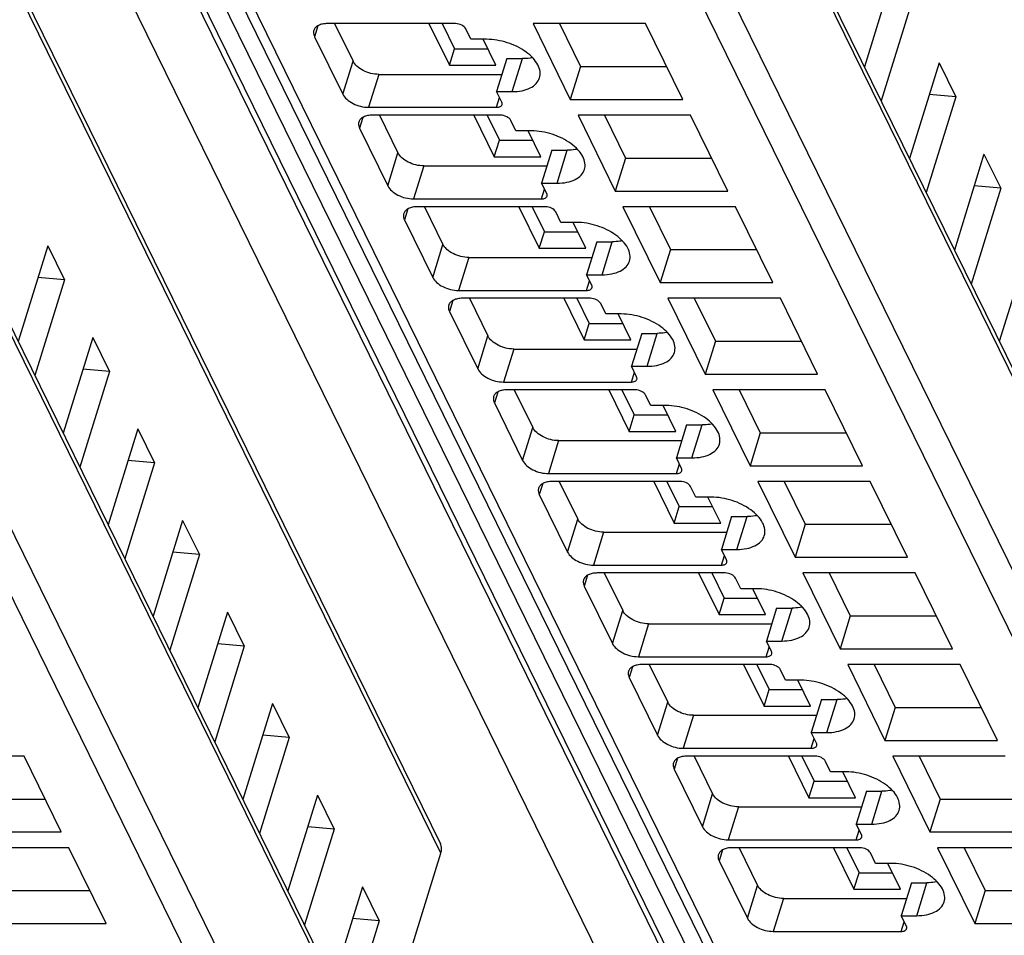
# Model space of a CAD drawing. Header units: millimetres. Extents: x 0 to 841, y 0 to 594.
# Tile 65 of 237: x 433 to 456, y 36 to 57. Entities that reach past the tile are written whole.
import ezdxf

# ---------------------------------------------------------------- set-up
doc = ezdxf.new("R2010")
doc.units = ezdxf.units.MM
doc.header["$LTSCALE"] = 46.255
doc.layers.get('0').update_dxf_attribs({"linetype": 'CONTINUOUS'})

msp = doc.modelspace()

# ---------------------------------------------------------------- linework, layer by layer
at = {"color": 9, "linetype": 'CONTINUOUS'}
for p, q in [((448.66083, 33.68029), (421.88907, 88.23541)), ((447.49978, 32.90348), (420.728, 87.45865)), ((422.89585, 87.45865), (449.66763, 32.90348)), ((442.61878, 37.61283), (420.83879, 81.99579)), ((441.44296, 31.51324), (419.35793, 76.5178)), ((464.74581, 31.51324), (442.66078, 76.5178)), ((418.36206, 73.93864), (440.69112, 28.43679)), ((441.6649, 73.93864), (463.99396, 28.43679)), ((440.10956, 28.04512), (417.78049, 73.54697)), ((463.4124, 28.04512), (441.08334, 73.54697)), ((430.88709, 72.5524), (452.24003, 29.0397)), ((439.69845, 57.27115), (439.61841, 57.01215)), ((440.28951, 55.64461), (440.53157, 56.42793)), ((444.31167, 55.70677), (444.55374, 56.4901)), ((441.14462, 56.11713), (440.90256, 55.3338)), ((443.94206, 55.3338), (444.01324, 55.56414)), ((440.7661, 55.09552), (440.68606, 54.83651)), ((445.37932, 53.53113), (445.62138, 54.31446)), ((441.35715, 53.46897), (441.59922, 54.2523)), ((442.21227, 53.94149), (441.9702, 53.15817)), ((445.00971, 53.15817), (445.08089, 53.3885)), ((441.83375, 52.91988), (441.75371, 52.66088)), ((442.4248, 51.29334), (442.66687, 52.07666)), ((446.44696, 51.3555), (446.68903, 52.13883)), ((443.27992, 51.76586), (443.03785, 50.98253)), ((446.07735, 50.98253), (446.14853, 51.21287)), ((442.90139, 50.74425), (442.82135, 50.48524)), ((443.49245, 49.1177), (443.73451, 49.90103)), ((447.51461, 49.17986), (447.75668, 49.96319)), ((444.34756, 49.59022), (444.1055, 48.8069)), ((447.145, 48.8069), (447.21618, 49.03723)), ((443.96904, 48.56861), (443.889, 48.30961)), ((444.56009, 46.94207), (444.80216, 47.72539)), ((448.58226, 47.00423), (448.82432, 47.78756)), ((445.41521, 47.41459), (445.17314, 46.63126)), ((448.21265, 46.63126), (448.28383, 46.8616)), ((445.03669, 46.39298), (444.95665, 46.13397)), ((449.6499, 44.82859), (449.89197, 45.61192)), ((445.62774, 44.76643), (445.86981, 45.54976)), ((446.48286, 45.23895), (446.24079, 44.45563)), ((449.28029, 44.45563), (449.35147, 44.68596)), ((446.10433, 44.21734), (446.02429, 43.95834)), ((446.69539, 42.5908), (446.93745, 43.37413)), ((450.71755, 42.65296), (450.95962, 43.43629)), ((447.5505, 43.06332), (447.30844, 42.27999)), ((450.34794, 42.27999), (450.41912, 42.51033)), ((447.17198, 42.04171), (447.09194, 41.78271)), ((447.76303, 40.41516), (448.0051, 41.19849)), ((451.7852, 40.47732), (452.02726, 41.26065)), ((448.61815, 40.88769), (448.37608, 40.10436)), ((451.41559, 40.10436), (451.48676, 40.33469)), ((448.23963, 39.86607), (448.15959, 39.60707)), ((452.85284, 38.30169), (453.09491, 39.08502)), ((448.83068, 38.23953), (449.07275, 39.02286)), ((449.6858, 38.71205), (449.44373, 37.92872)), ((452.48323, 37.92872), (452.55441, 38.15906)), ((449.30727, 37.69044), (449.22723, 37.43144)), ((449.89833, 36.06389), (450.14039, 36.84722)), ((453.92049, 36.12605), (454.16256, 36.90938)), ((450.75344, 36.53642), (450.51138, 35.75309)), ((453.55088, 35.75309), (453.62206, 35.98343))]:
    msp.add_line(p, q, dxfattribs=at)
at = {"color": 7, "linetype": 'CONTINUOUS'}
for p, q in [((422.24018, 87.80143), (449.01197, 33.24627)), ((420.82713, 82.21606), (442.60712, 37.8331)), ((419.3465, 76.73367), (441.43153, 31.72911)), ((442.64934, 76.73367), (464.73438, 31.72911)), ((430.55926, 72.72379), (451.91219, 29.21109)), ((453.38233, 58.56944), (452.67937, 56.29463)), ((453.77889, 57.76134), (453.07592, 55.48654)), ((442.96593, 57.32295), (439.92642, 57.32295)), ((440.09236, 57.32295), (440.53157, 56.42793)), ((442.33543, 57.32295), (442.8204, 56.33469)), ((442.64866, 57.32295), (442.94143, 56.72636)), ((447.47912, 57.32295), (444.80805, 57.32295)), ((444.80805, 57.32295), (445.69267, 55.52029)), ((445.43451, 57.32295), (445.93474, 56.30361)), ((448.36375, 55.52029), (447.47912, 57.32295)), ((443.33316, 56.94999), (443.21115, 57.19863)), ((439.61841, 57.01215), (440.28951, 55.64461)), ((443.70159, 56.94999), (443.33316, 56.94999)), ((443.92567, 56.33469), (443.62373, 56.94999)), ((442.8204, 56.33469), (442.94143, 56.72636)), ((442.94143, 56.72636), (443.73347, 56.72636)), ((444.18531, 56.4901), (443.94325, 55.70677)), ((444.18531, 56.4901), (444.55374, 56.4901)), ((454.44998, 56.3938), (453.74701, 54.119)), ((454.44998, 56.3938), (454.84654, 55.58571)), ((442.8204, 56.33469), (443.92567, 56.33469)), ((445.93474, 56.30361), (445.69267, 55.52029)), ((445.93474, 56.30361), (447.97934, 56.30361)), ((441.14462, 56.11713), (444.07006, 56.11713)), ((443.94325, 55.70677), (444.31167, 55.70677)), ((444.06526, 55.45812), (443.94325, 55.70677)), ((445.69267, 55.52029), (448.36375, 55.52029)), ((454.84654, 55.58571), (454.14357, 53.3109)), ((454.84654, 55.58571), (454.21738, 55.64111)), ((440.90256, 55.3338), (443.94206, 55.3338)), ((444.03357, 55.14732), (440.99407, 55.14732)), ((441.16001, 55.14732), (441.59922, 54.2523)), ((443.40308, 55.14732), (443.88804, 54.15906)), ((443.71631, 55.14732), (444.00908, 54.55072)), ((444.40081, 54.77435), (444.27879, 55.023)), ((448.54677, 55.14732), (445.87569, 55.14732)), ((445.87569, 55.14732), (446.76032, 53.34465)), ((446.50216, 55.14732), (447.00238, 54.12798)), ((449.43139, 53.34465), (448.54677, 55.14732)), ((440.68606, 54.83651), (441.35715, 53.46897)), ((444.76923, 54.77435), (444.40081, 54.77435)), ((444.99332, 54.15906), (444.69137, 54.77435)), ((443.88804, 54.15906), (444.00908, 54.55072)), ((444.00908, 54.55072), (444.80112, 54.55072)), ((445.25296, 54.31446), (445.01089, 53.53113)), ((445.25296, 54.31446), (445.62138, 54.31446)), ((443.88804, 54.15906), (444.99332, 54.15906)), ((447.00238, 54.12798), (446.76032, 53.34465)), ((447.00238, 54.12798), (449.04699, 54.12798)), ((455.51763, 54.21817), (454.81466, 51.94336)), ((455.51763, 54.21817), (455.91418, 53.41007)), ((442.21227, 53.94149), (445.1377, 53.94149)), ((445.01089, 53.53113), (445.37932, 53.53113)), ((445.13291, 53.28249), (445.01089, 53.53113)), ((446.76032, 53.34465), (449.43139, 53.34465)), ((455.91418, 53.41007), (455.21121, 51.13527)), ((455.91418, 53.41007), (455.28503, 53.46547)), ((441.9702, 53.15817), (445.00971, 53.15817)), ((445.10122, 52.97168), (442.06172, 52.97168)), ((442.22765, 52.97168), (442.66687, 52.07666)), ((444.47072, 52.97168), (444.95569, 51.98342)), ((444.78396, 52.97168), (445.07672, 52.37509)), ((449.61442, 52.97168), (446.94334, 52.97168)), ((446.94334, 52.97168), (447.82796, 51.16902)), ((447.56981, 52.97168), (448.07003, 51.95234)), ((450.49904, 51.16902), (449.61442, 52.97168)), ((441.75371, 52.66088), (442.4248, 51.29334)), ((445.46846, 52.59872), (445.34644, 52.84736)), ((445.83688, 52.59872), (445.46846, 52.59872)), ((446.06096, 51.98342), (445.75902, 52.59872)), ((444.95569, 51.98342), (445.07672, 52.37509)), ((445.07672, 52.37509), (445.86876, 52.37509)), ((433.28243, 52.04253), (432.57946, 49.76773)), ((433.28243, 52.04253), (433.67899, 51.23444)), ((444.95569, 51.98342), (446.06096, 51.98342)), ((446.32061, 52.13883), (446.07854, 51.3555)), ((446.32061, 52.13883), (446.68903, 52.13883)), ((448.07003, 51.95234), (447.82796, 51.16902)), ((448.07003, 51.95234), (450.11464, 51.95234)), ((456.58527, 52.04253), (455.88231, 49.76773)), ((443.27992, 51.76586), (446.20535, 51.76586)), ((433.67899, 51.23444), (432.97602, 48.95963)), ((433.67899, 51.23444), (433.04983, 51.28984)), ((446.07854, 51.3555), (446.44696, 51.3555)), ((446.20056, 51.10685), (446.07854, 51.3555)), ((443.03785, 50.98253), (446.07735, 50.98253)), ((447.82796, 51.16902), (450.49904, 51.16902)), ((446.16887, 50.79605), (443.12936, 50.79605)), ((443.2953, 50.79605), (443.73451, 49.90103)), ((445.53837, 50.79605), (446.02334, 49.80779)), ((445.8516, 50.79605), (446.14437, 50.19945)), ((450.68206, 50.79605), (448.01099, 50.79605)), ((448.01099, 50.79605), (448.89561, 48.99338)), ((448.63745, 50.79605), (449.13767, 49.77671)), ((451.56669, 48.99338), (450.68206, 50.79605)), ((446.5361, 50.42308), (446.41409, 50.67173)), ((442.82135, 50.48524), (443.49245, 49.1177)), ((446.90453, 50.42308), (446.5361, 50.42308)), ((447.12861, 49.80779), (446.82667, 50.42308)), ((446.02334, 49.80779), (446.14437, 50.19945)), ((446.14437, 50.19945), (446.93641, 50.19945)), ((434.35008, 49.8669), (433.64711, 47.59209)), ((434.35008, 49.8669), (434.74663, 49.05881)), ((447.38825, 49.96319), (447.14619, 49.17986)), ((447.38825, 49.96319), (447.75668, 49.96319)), ((444.34756, 49.59022), (447.273, 49.59022)), ((446.02334, 49.80779), (447.12861, 49.80779)), ((449.13767, 49.77671), (448.89561, 48.99338)), ((449.13767, 49.77671), (451.18228, 49.77671)), ((434.74663, 49.05881), (434.11748, 49.1142)), ((447.14619, 49.17986), (447.51461, 49.17986)), ((447.2682, 48.93122), (447.14619, 49.17986)), ((434.74663, 49.05881), (434.04366, 46.784)), ((448.89561, 48.99338), (451.56669, 48.99338)), ((444.1055, 48.8069), (447.145, 48.8069)), ((447.23651, 48.62041), (444.19701, 48.62041)), ((444.36295, 48.62041), (444.80216, 47.72539)), ((446.60602, 48.62041), (447.09098, 47.63215)), ((446.91925, 48.62041), (447.21202, 48.02382)), ((447.60375, 48.24745), (447.48173, 48.49609)), ((451.74971, 48.62041), (449.07863, 48.62041)), ((449.07863, 48.62041), (449.96326, 46.81775)), ((449.7051, 48.62041), (450.20532, 47.60107)), ((452.63433, 46.81775), (451.74971, 48.62041)), ((443.889, 48.30961), (444.56009, 46.94207)), ((447.97217, 48.24745), (447.60375, 48.24745)), ((448.19626, 47.63215), (447.89431, 48.24745)), ((447.09098, 47.63215), (447.21202, 48.02382)), ((447.21202, 48.02382), (448.00406, 48.02382)), ((448.4559, 47.78756), (448.21383, 47.00423)), ((448.4559, 47.78756), (448.82432, 47.78756)), ((435.41772, 47.69126), (434.71476, 45.41646)), ((435.41772, 47.69126), (435.81428, 46.88317)), ((447.09098, 47.63215), (448.19626, 47.63215)), ((450.20532, 47.60107), (449.96326, 46.81775)), ((450.20532, 47.60107), (452.24993, 47.60107)), ((445.41521, 47.41459), (448.34064, 47.41459)), ((435.81428, 46.88317), (435.11131, 44.60836)), ((435.81428, 46.88317), (435.18512, 46.93857)), ((448.21383, 47.00423), (448.58226, 47.00423)), ((448.33585, 46.75558), (448.21383, 47.00423)), ((449.96326, 46.81775), (452.63433, 46.81775)), ((445.17314, 46.63126), (448.21265, 46.63126)), ((448.30416, 46.44478), (445.26466, 46.44478)), ((445.43059, 46.44478), (445.86981, 45.54976)), ((447.67366, 46.44478), (448.15863, 45.45652)), ((447.9869, 46.44478), (448.27966, 45.84818)), ((448.6714, 46.07181), (448.54938, 46.32046)), ((452.81736, 46.44478), (450.14628, 46.44478)), ((450.14628, 46.44478), (451.0309, 44.64211)), ((450.77275, 46.44478), (451.27297, 45.42544)), ((453.70198, 44.64211), (452.81736, 46.44478)), ((444.95665, 46.13397), (445.62774, 44.76643)), ((449.03982, 46.07181), (448.6714, 46.07181)), ((449.2639, 45.45652), (448.96196, 46.07181)), ((448.15863, 45.45652), (448.27966, 45.84818)), ((448.27966, 45.84818), (449.0717, 45.84818)), ((449.52355, 45.61192), (449.28148, 44.82859)), ((449.52355, 45.61192), (449.89197, 45.61192)), ((436.48537, 45.51563), (435.7824, 43.24082)), ((436.48537, 45.51563), (436.88193, 44.70754)), ((448.15863, 45.45652), (449.2639, 45.45652)), ((451.27297, 45.42544), (451.0309, 44.64211)), ((451.27297, 45.42544), (453.31758, 45.42544)), ((446.48286, 45.23895), (449.40829, 45.23895)), ((436.88193, 44.70754), (436.17896, 42.43273)), ((436.88193, 44.70754), (436.25277, 44.76293)), ((449.28148, 44.82859), (449.6499, 44.82859)), ((449.4035, 44.57995), (449.28148, 44.82859)), ((446.24079, 44.45563), (449.28029, 44.45563)), ((451.0309, 44.64211), (453.70198, 44.64211)), ((449.3718, 44.26915), (446.3323, 44.26915)), ((446.49824, 44.26915), (446.93745, 43.37413)), ((448.74131, 44.26915), (449.22628, 43.28088)), ((449.05454, 44.26915), (449.34731, 43.67255)), ((453.885, 44.26915), (451.21393, 44.26915)), ((451.21393, 44.26915), (452.09855, 42.46648)), ((451.83742, 44.27521), (452.34061, 43.2498)), ((454.76963, 42.46648), (453.885, 44.26915)), ((449.73904, 43.89618), (449.61703, 44.14482)), ((446.02429, 43.95834), (446.69539, 42.5908)), ((450.10747, 43.89618), (449.73904, 43.89618)), ((450.33155, 43.28088), (450.02961, 43.89618)), ((449.22628, 43.28088), (449.34731, 43.67255)), ((449.34731, 43.67255), (450.13935, 43.67255)), ((437.55302, 43.33999), (436.85005, 41.06519)), ((437.55302, 43.33999), (437.94957, 42.5319)), ((449.22628, 43.28088), (450.33155, 43.28088)), ((450.59119, 43.43629), (450.34913, 42.65296)), ((450.59119, 43.43629), (450.95962, 43.43629)), ((447.5505, 43.06332), (450.47594, 43.06332)), ((452.34061, 43.2498), (452.09855, 42.46648)), ((452.34061, 43.2498), (454.38522, 43.2498)), ((437.94957, 42.5319), (437.32042, 42.5873)), ((450.34913, 42.65296), (450.71755, 42.65296)), ((450.47114, 42.40432), (450.34913, 42.65296)), ((437.94957, 42.5319), (437.2466, 40.25709)), ((452.09855, 42.46648), (454.76963, 42.46648)), ((447.30844, 42.27999), (450.34794, 42.27999)), ((450.43945, 42.09351), (447.39995, 42.09351)), ((447.56589, 42.09351), (448.0051, 41.19849)), ((449.80895, 42.09351), (450.29392, 41.10525)), ((450.12219, 42.09351), (450.41496, 41.49691)), ((450.80669, 41.72054), (450.68467, 41.96919)), ((454.95265, 42.09351), (452.28157, 42.09351)), ((452.28157, 42.09351), (453.16619, 40.29084)), ((452.90804, 42.09351), (453.40826, 41.07417)), ((455.83727, 40.29084), (454.95265, 42.09351)), ((447.09194, 41.78271), (447.76303, 40.41516)), ((451.17511, 41.72054), (450.80669, 41.72054)), ((451.3992, 41.10525), (451.09725, 41.72054)), ((450.29392, 41.10525), (450.41496, 41.49691)), ((450.41496, 41.49691), (451.207, 41.49691)), ((438.62066, 41.16436), (437.9177, 38.88955)), ((438.62066, 41.16436), (439.01722, 40.35627)), ((451.65884, 41.26065), (451.41677, 40.47732)), ((451.65884, 41.26065), (452.02726, 41.26065)), ((450.29392, 41.10525), (451.3992, 41.10525)), ((453.40826, 41.07417), (453.16619, 40.29084)), ((453.40826, 41.07417), (455.45287, 41.07417)), ((448.61815, 40.88769), (451.54358, 40.88769)), ((451.41677, 40.47732), (451.7852, 40.47732)), ((451.53879, 40.22868), (451.41677, 40.47732)), ((439.01722, 40.35627), (438.31425, 38.08146)), ((439.01722, 40.35627), (438.38806, 40.41166)), ((453.16619, 40.29084), (455.83727, 40.29084)), ((448.37608, 40.10436), (451.41559, 40.10436)), ((432.71745, 39.91788), (430.04638, 39.91788)), ((433.60207, 38.11521), (432.71745, 39.91788)), ((451.5071, 39.91788), (448.4676, 39.91788)), ((448.63353, 39.91788), (449.07275, 39.02286)), ((450.8766, 39.91788), (451.36157, 38.92961)), ((451.18984, 39.91788), (451.4826, 39.32128)), ((451.87434, 39.54491), (451.75232, 39.79355)), ((456.0203, 39.91788), (453.34922, 39.91788)), ((453.34922, 39.91788), (454.23384, 38.11521)), ((453.97569, 39.91788), (454.47591, 38.89853)), ((448.15959, 39.60707), (448.83068, 38.23953)), ((452.24276, 39.54491), (451.87434, 39.54491)), ((452.46684, 38.92961), (452.1649, 39.54491)), ((451.36157, 38.92961), (451.4826, 39.32128)), ((451.4826, 39.32128), (452.27464, 39.32128)), ((452.72649, 39.08502), (452.48442, 38.30169)), ((452.72649, 39.08502), (453.09491, 39.08502)), ((431.17306, 38.89853), (433.21767, 38.89853)), ((439.68831, 38.98872), (438.98534, 36.71392)), ((439.68831, 38.98872), (440.08487, 38.18063)), ((451.36157, 38.92961), (452.46684, 38.92961)), ((454.47591, 38.89853), (454.23384, 38.11521)), ((454.47591, 38.89853), (456.52052, 38.89853)), ((449.6858, 38.71205), (452.61123, 38.71205)), ((440.08487, 38.18063), (439.3819, 35.90583)), ((440.08487, 38.18063), (439.45571, 38.23603)), ((452.48442, 38.30169), (452.85284, 38.30169)), ((452.60644, 38.05305), (452.48442, 38.30169)), ((430.931, 38.11521), (433.60207, 38.11521)), ((449.44373, 37.92872), (452.48323, 37.92872)), ((454.23384, 38.11521), (456.90492, 38.11521)), ((433.7851, 37.74224), (431.11402, 37.74224)), ((434.66972, 35.93957), (433.7851, 37.74224)), ((452.57474, 37.74224), (449.53524, 37.74224)), ((449.70118, 37.74224), (450.14039, 36.84722)), ((451.94425, 37.74224), (452.42922, 36.75398)), ((452.25748, 37.74224), (452.55025, 37.14564)), ((457.08794, 37.74224), (454.41687, 37.74224)), ((454.41687, 37.74224), (455.30149, 35.93957)), ((455.04333, 37.74224), (455.54355, 36.7229)), ((441.79576, 34.94952), (442.61878, 37.61283)), ((449.22723, 37.43144), (449.89833, 36.06389)), ((452.94198, 37.36927), (452.81996, 37.61792)), ((453.31041, 37.36927), (452.94198, 37.36927)), ((453.53449, 36.75398), (453.23255, 37.36927)), ((452.42922, 36.75398), (452.55025, 37.14564)), ((452.55025, 37.14564), (453.34229, 37.14564)), ((432.24071, 36.7229), (434.28532, 36.7229)), ((440.75596, 36.81309), (440.05299, 34.53828)), ((440.75596, 36.81309), (441.15251, 36.005)), ((452.42922, 36.75398), (453.53449, 36.75398)), ((453.79413, 36.90938), (453.55207, 36.12605)), ((453.79413, 36.90938), (454.16256, 36.90938)), ((455.54355, 36.7229), (455.30149, 35.93957)), ((455.54355, 36.7229), (457.58816, 36.7229)), ((450.75344, 36.53642), (453.67888, 36.53642)), ((441.15251, 36.005), (440.52336, 36.06039)), ((453.55207, 36.12605), (453.92049, 36.12605)), ((453.67408, 35.87741), (453.55207, 36.12605)), ((431.99864, 35.93957), (434.66972, 35.93957)), ((441.15251, 36.005), (440.45087, 33.7275)), ((455.30149, 35.93957), (457.97256, 35.93957)), ((450.51138, 35.75309), (453.55088, 35.75309))]:
    msp.add_line(p, q, dxfattribs=at)
for points, knots in [([(439.92642, 57.32295), (439.88729, 57.32295), (439.81357, 57.31673), (439.7145, 57.28562), (439.63902, 57.23386), (439.60893, 57.18466), (439.60124, 57.15977)], [0, 0, 0, 0, 0.30375974, 0.56999726, 0.79778841, 1, 1, 1, 1]), ([(443.21115, 57.19863), (443.19191, 57.23783), (443.11048, 57.29927), (443.01677, 57.32295), (442.96593, 57.32295)], [0, 0, 0, 0, 0.46198205, 1, 1, 1, 1]), ([(439.60124, 57.15977), (439.59774, 57.14846), (439.58804, 57.09874), (439.60149, 57.04664), (439.61841, 57.01215)], [0, 0, 0, 0, 0.23564532, 1, 1, 1, 1]), ([(444.96202, 56.03314), (444.97677, 56.08088), (444.9836, 56.19054), (444.92442, 56.35418), (444.807, 56.51202), (444.57487, 56.71209), (444.20214, 56.89125), (443.86868, 56.94999), (443.70159, 56.94999)], [0, 0, 0, 0, 0.08651326, 0.18324425, 0.2955517, 0.42361951, 0.71069026, 1, 1, 1, 1]), ([(441.14462, 56.11713), (441.01751, 56.11713), (440.82746, 56.16598), (440.62738, 56.29594), (440.55379, 56.38267), (440.53157, 56.42793)], [0, 0, 0, 0, 0.53501664, 0.78777233, 1, 1, 1, 1]), ([(444.79439, 56.51389), (444.77548, 56.50989), (444.69605, 56.49555), (444.61511, 56.4901), (444.55374, 56.4901)], [0, 0, 0, 0, 0.23947121, 1, 1, 1, 1]), ([(444.31167, 55.70677), (444.38994, 55.70677), (444.53739, 55.71921), (444.73551, 55.78145), (444.8865, 55.88492), (444.94665, 55.98335), (444.96202, 56.03314)], [0, 0, 0, 0, 0.30376172, 0.57000494, 0.79777765, 1, 1, 1, 1]), ([(440.28951, 55.64461), (440.31172, 55.59934), (440.38531, 55.51261), (440.58539, 55.38265), (440.77545, 55.3338), (440.90256, 55.3338)], [0, 0, 0, 0, 0.21222789, 0.46498369, 1, 1, 1, 1]), ([(444.07213, 55.39908), (444.07354, 55.40361), (444.07739, 55.4235), (444.07203, 55.44433), (444.06526, 55.45812)], [0, 0, 0, 0, 0.23585703, 1, 1, 1, 1]), ([(443.94206, 55.3338), (443.97125, 55.3338), (444.02341, 55.33976), (444.06571, 55.37835), (444.07213, 55.39908)], [0, 0, 0, 0, 0.57363204, 1, 1, 1, 1]), ([(440.66888, 54.98414), (440.66539, 54.97282), (440.65569, 54.9231), (440.66914, 54.87101), (440.68606, 54.83651)], [0, 0, 0, 0, 0.23564532, 1, 1, 1, 1]), ([(440.99407, 55.14732), (440.95494, 55.14732), (440.88122, 55.14109), (440.78215, 55.10998), (440.70667, 55.05823), (440.67658, 55.00903), (440.66888, 54.98414)], [0, 0, 0, 0, 0.30375974, 0.56999726, 0.79778841, 1, 1, 1, 1]), ([(444.27879, 55.023), (444.25956, 55.06219), (444.17812, 55.12364), (444.08442, 55.14732), (444.03357, 55.14732)], [0, 0, 0, 0, 0.46198205, 1, 1, 1, 1]), ([(446.02967, 53.8575), (446.04441, 53.90525), (446.05124, 54.0149), (445.99207, 54.17854), (445.87465, 54.33639), (445.64252, 54.53645), (445.26979, 54.71562), (444.93632, 54.77435), (444.76923, 54.77435)], [0, 0, 0, 0, 0.08651326, 0.18324425, 0.2955517, 0.42361951, 0.71069026, 1, 1, 1, 1]), ([(445.86203, 54.33826), (445.84313, 54.33425), (445.76369, 54.31991), (445.68275, 54.31446), (445.62138, 54.31446)], [0, 0, 0, 0, 0.23947121, 1, 1, 1, 1]), ([(442.21227, 53.94149), (442.08516, 53.94149), (441.8951, 53.99035), (441.69502, 54.12031), (441.62143, 54.20703), (441.59922, 54.2523)], [0, 0, 0, 0, 0.53501664, 0.78777233, 1, 1, 1, 1]), ([(445.37932, 53.53113), (445.45759, 53.53113), (445.60503, 53.54358), (445.80315, 53.60582), (445.95414, 53.70929), (446.01429, 53.80772), (446.02967, 53.8575)], [0, 0, 0, 0, 0.30376172, 0.57000494, 0.79777765, 1, 1, 1, 1]), ([(441.35715, 53.46897), (441.37937, 53.42371), (441.45296, 53.33698), (441.65304, 53.20702), (441.84309, 53.15817), (441.9702, 53.15817)], [0, 0, 0, 0, 0.21222789, 0.46498369, 1, 1, 1, 1]), ([(445.00971, 53.15817), (445.0389, 53.15817), (445.09105, 53.16413), (445.13336, 53.20272), (445.13978, 53.22344)], [0, 0, 0, 0, 0.57363204, 1, 1, 1, 1]), ([(445.13978, 53.22344), (445.14118, 53.22797), (445.14504, 53.24786), (445.13968, 53.2687), (445.13291, 53.28249)], [0, 0, 0, 0, 0.23585703, 1, 1, 1, 1]), ([(442.06172, 52.97168), (442.02258, 52.97168), (441.94886, 52.96546), (441.84979, 52.93435), (441.77432, 52.8826), (441.74422, 52.83339), (441.73653, 52.8085)], [0, 0, 0, 0, 0.30375974, 0.56999726, 0.79778841, 1, 1, 1, 1]), ([(445.34644, 52.84736), (445.32721, 52.88656), (445.24577, 52.948), (445.15206, 52.97168), (445.10122, 52.97168)], [0, 0, 0, 0, 0.46198205, 1, 1, 1, 1]), ([(441.73653, 52.8085), (441.73303, 52.79719), (441.72333, 52.74747), (441.73678, 52.69537), (441.75371, 52.66088)], [0, 0, 0, 0, 0.23564532, 1, 1, 1, 1]), ([(447.09731, 51.68187), (447.11206, 51.72961), (447.11889, 51.83927), (447.05972, 52.00291), (446.9423, 52.16075), (446.71017, 52.36082), (446.33743, 52.53998), (446.00397, 52.59872), (445.83688, 52.59872)], [0, 0, 0, 0, 0.08651326, 0.18324425, 0.2955517, 0.42361951, 0.71069026, 1, 1, 1, 1]), ([(446.92968, 52.16262), (446.91078, 52.15862), (446.83134, 52.14428), (446.7504, 52.13883), (446.68903, 52.13883)], [0, 0, 0, 0, 0.23947121, 1, 1, 1, 1]), ([(443.27992, 51.76586), (443.15281, 51.76586), (442.96275, 51.81471), (442.76267, 51.94467), (442.68908, 52.0314), (442.66687, 52.07666)], [0, 0, 0, 0, 0.53501664, 0.78777233, 1, 1, 1, 1]), ([(446.44696, 51.3555), (446.52524, 51.3555), (446.67268, 51.36794), (446.8708, 51.43018), (447.02179, 51.53365), (447.08194, 51.63208), (447.09731, 51.68187)], [0, 0, 0, 0, 0.30376172, 0.57000494, 0.79777765, 1, 1, 1, 1]), ([(442.4248, 51.29334), (442.44701, 51.24807), (442.5206, 51.16134), (442.72068, 51.03138), (442.91074, 50.98253), (443.03785, 50.98253)], [0, 0, 0, 0, 0.21222789, 0.46498369, 1, 1, 1, 1]), ([(446.07735, 50.98253), (446.10654, 50.98253), (446.1587, 50.98849), (446.20101, 51.02708), (446.20743, 51.04781)], [0, 0, 0, 0, 0.57363204, 1, 1, 1, 1]), ([(446.20743, 51.04781), (446.20883, 51.05234), (446.21269, 51.07223), (446.20732, 51.09306), (446.20056, 51.10685)], [0, 0, 0, 0, 0.23585703, 1, 1, 1, 1]), ([(443.12936, 50.79605), (443.09023, 50.79605), (443.01651, 50.78982), (442.91744, 50.75871), (442.84196, 50.70696), (442.81187, 50.65776), (442.80418, 50.63287)], [0, 0, 0, 0, 0.30375974, 0.56999726, 0.79778841, 1, 1, 1, 1]), ([(446.41409, 50.67173), (446.39485, 50.71092), (446.31342, 50.77237), (446.21971, 50.79605), (446.16887, 50.79605)], [0, 0, 0, 0, 0.46198205, 1, 1, 1, 1]), ([(442.80418, 50.63287), (442.80068, 50.62155), (442.79098, 50.57183), (442.80443, 50.51974), (442.82135, 50.48524)], [0, 0, 0, 0, 0.23564532, 1, 1, 1, 1]), ([(448.16496, 49.50624), (448.17971, 49.55398), (448.18654, 49.66363), (448.12736, 49.82727), (448.00994, 49.98512), (447.77781, 50.18518), (447.40508, 50.36435), (447.07162, 50.42308), (446.90453, 50.42308)], [0, 0, 0, 0, 0.08651326, 0.18324425, 0.2955517, 0.42361951, 0.71069026, 1, 1, 1, 1]), ([(444.34756, 49.59022), (444.22045, 49.59022), (444.03039, 49.63908), (443.83031, 49.76904), (443.75673, 49.85576), (443.73451, 49.90103)], [0, 0, 0, 0, 0.53501664, 0.78777233, 1, 1, 1, 1]), ([(447.99733, 49.98699), (447.97842, 49.98298), (447.89898, 49.96864), (447.81805, 49.96319), (447.75668, 49.96319)], [0, 0, 0, 0, 0.23947121, 1, 1, 1, 1]), ([(447.51461, 49.17986), (447.59288, 49.17986), (447.74033, 49.19231), (447.93845, 49.25455), (448.08944, 49.35802), (448.14959, 49.45645), (448.16496, 49.50624)], [0, 0, 0, 0, 0.30376172, 0.57000494, 0.79777765, 1, 1, 1, 1]), ([(443.49245, 49.1177), (443.51466, 49.07244), (443.58825, 48.98571), (443.78833, 48.85575), (443.97839, 48.8069), (444.1055, 48.8069)], [0, 0, 0, 0, 0.21222789, 0.46498369, 1, 1, 1, 1]), ([(447.27507, 48.87217), (447.27647, 48.8767), (447.28033, 48.89659), (447.27497, 48.91743), (447.2682, 48.93122)], [0, 0, 0, 0, 0.23585703, 1, 1, 1, 1]), ([(447.145, 48.8069), (447.17419, 48.8069), (447.22635, 48.81286), (447.26865, 48.85145), (447.27507, 48.87217)], [0, 0, 0, 0, 0.57363204, 1, 1, 1, 1]), ([(443.87182, 48.45723), (443.86833, 48.44592), (443.85863, 48.3962), (443.87208, 48.3441), (443.889, 48.30961)], [0, 0, 0, 0, 0.23564532, 1, 1, 1, 1]), ([(444.19701, 48.62041), (444.15787, 48.62041), (444.08416, 48.61419), (443.98509, 48.58308), (443.90961, 48.53133), (443.87952, 48.48212), (443.87182, 48.45723)], [0, 0, 0, 0, 0.30375974, 0.56999726, 0.79778841, 1, 1, 1, 1]), ([(447.48173, 48.49609), (447.4625, 48.53529), (447.38106, 48.59673), (447.28736, 48.62041), (447.23651, 48.62041)], [0, 0, 0, 0, 0.46198205, 1, 1, 1, 1]), ([(449.23261, 47.3306), (449.24735, 47.37834), (449.25418, 47.488), (449.19501, 47.65164), (449.07759, 47.80948), (448.84546, 48.00955), (448.47273, 48.18871), (448.13926, 48.24745), (447.97217, 48.24745)], [0, 0, 0, 0, 0.08651326, 0.18324425, 0.2955517, 0.42361951, 0.71069026, 1, 1, 1, 1]), ([(445.41521, 47.41459), (445.2881, 47.41459), (445.09804, 47.46344), (444.89796, 47.5934), (444.82437, 47.68013), (444.80216, 47.72539)], [0, 0, 0, 0, 0.53501664, 0.78777233, 1, 1, 1, 1]), ([(449.06497, 47.81135), (449.04607, 47.80735), (448.96663, 47.79301), (448.88569, 47.78756), (448.82432, 47.78756)], [0, 0, 0, 0, 0.23947121, 1, 1, 1, 1]), ([(448.58226, 47.00423), (448.66053, 47.00423), (448.80797, 47.01667), (449.00609, 47.07891), (449.15708, 47.18238), (449.21723, 47.28081), (449.23261, 47.3306)], [0, 0, 0, 0, 0.30376172, 0.57000494, 0.79777765, 1, 1, 1, 1]), ([(444.56009, 46.94207), (444.58231, 46.8968), (444.6559, 46.81007), (444.85598, 46.68011), (445.04603, 46.63126), (445.17314, 46.63126)], [0, 0, 0, 0, 0.21222789, 0.46498369, 1, 1, 1, 1]), ([(448.21265, 46.63126), (448.24184, 46.63126), (448.29399, 46.63722), (448.3363, 46.67581), (448.34272, 46.69654)], [0, 0, 0, 0, 0.57363204, 1, 1, 1, 1]), ([(448.34272, 46.69654), (448.34412, 46.70107), (448.34798, 46.72096), (448.34262, 46.74179), (448.33585, 46.75558)], [0, 0, 0, 0, 0.23585703, 1, 1, 1, 1]), ([(445.26466, 46.44478), (445.22552, 46.44478), (445.1518, 46.43856), (445.05273, 46.40744), (444.97725, 46.35569), (444.94716, 46.30649), (444.93947, 46.2816)], [0, 0, 0, 0, 0.30375974, 0.56999726, 0.79778841, 1, 1, 1, 1]), ([(448.54938, 46.32046), (448.53015, 46.35965), (448.44871, 46.4211), (448.355, 46.44478), (448.30416, 46.44478)], [0, 0, 0, 0, 0.46198205, 1, 1, 1, 1]), ([(444.93947, 46.2816), (444.93597, 46.27028), (444.92627, 46.22056), (444.93972, 46.16847), (444.95665, 46.13397)], [0, 0, 0, 0, 0.23564532, 1, 1, 1, 1]), ([(450.30025, 45.15497), (450.315, 45.20271), (450.32183, 45.31236), (450.26266, 45.476), (450.14524, 45.63385), (449.91311, 45.83391), (449.54037, 46.01308), (449.20691, 46.07181), (449.03982, 46.07181)], [0, 0, 0, 0, 0.08651326, 0.18324425, 0.2955517, 0.42361951, 0.71069026, 1, 1, 1, 1]), ([(450.13262, 45.63572), (450.11372, 45.63171), (450.03428, 45.61737), (449.95334, 45.61192), (449.89197, 45.61192)], [0, 0, 0, 0, 0.23947121, 1, 1, 1, 1]), ([(446.48286, 45.23895), (446.35575, 45.23895), (446.16569, 45.28781), (445.96561, 45.41777), (445.89202, 45.50449), (445.86981, 45.54976)], [0, 0, 0, 0, 0.53501664, 0.78777233, 1, 1, 1, 1]), ([(449.6499, 44.82859), (449.72818, 44.82859), (449.87562, 44.84104), (450.07374, 44.90328), (450.22473, 45.00675), (450.28488, 45.10518), (450.30025, 45.15497)], [0, 0, 0, 0, 0.30376172, 0.57000494, 0.79777765, 1, 1, 1, 1]), ([(445.62774, 44.76643), (445.64995, 44.72117), (445.72354, 44.63444), (445.92362, 44.50448), (446.11368, 44.45563), (446.24079, 44.45563)], [0, 0, 0, 0, 0.21222789, 0.46498369, 1, 1, 1, 1]), ([(449.28029, 44.45563), (449.30948, 44.45563), (449.36164, 44.46159), (449.40395, 44.50018), (449.41037, 44.5209)], [0, 0, 0, 0, 0.57363204, 1, 1, 1, 1]), ([(449.41037, 44.5209), (449.41177, 44.52543), (449.41563, 44.54532), (449.41026, 44.56616), (449.4035, 44.57995)], [0, 0, 0, 0, 0.23585703, 1, 1, 1, 1]), ([(446.3323, 44.26915), (446.29317, 44.26915), (446.21945, 44.26292), (446.12038, 44.23181), (446.0449, 44.18006), (446.01481, 44.13085), (446.00712, 44.10596)], [0, 0, 0, 0, 0.30375974, 0.56999726, 0.79778841, 1, 1, 1, 1]), ([(449.61703, 44.14482), (449.59779, 44.18402), (449.51636, 44.24546), (449.42265, 44.26915), (449.3718, 44.26915)], [0, 0, 0, 0, 0.46198205, 1, 1, 1, 1]), ([(446.00712, 44.10596), (446.00362, 44.09465), (445.99392, 44.04493), (446.00737, 43.99283), (446.02429, 43.95834)], [0, 0, 0, 0, 0.23564532, 1, 1, 1, 1]), ([(451.3679, 42.97933), (451.38265, 43.02707), (451.38948, 43.13673), (451.3303, 43.30037), (451.21288, 43.45821), (450.98075, 43.65828), (450.60802, 43.83744), (450.27456, 43.89618), (450.10747, 43.89618)], [0, 0, 0, 0, 0.08651326, 0.18324425, 0.2955517, 0.42361951, 0.71069026, 1, 1, 1, 1]), ([(447.5505, 43.06332), (447.42339, 43.06332), (447.23333, 43.11217), (447.03325, 43.24213), (446.95967, 43.32886), (446.93745, 43.37413)], [0, 0, 0, 0, 0.53501664, 0.78777233, 1, 1, 1, 1]), ([(451.20027, 43.46008), (451.18136, 43.45608), (451.10192, 43.44174), (451.02098, 43.43629), (450.95962, 43.43629)], [0, 0, 0, 0, 0.23947121, 1, 1, 1, 1]), ([(450.71755, 42.65296), (450.79582, 42.65296), (450.94326, 42.6654), (451.14139, 42.72764), (451.29238, 42.83111), (451.35252, 42.92954), (451.3679, 42.97933)], [0, 0, 0, 0, 0.30376172, 0.57000494, 0.79777765, 1, 1, 1, 1]), ([(446.69539, 42.5908), (446.7176, 42.54553), (446.79119, 42.45881), (446.99127, 42.32885), (447.18133, 42.27999), (447.30844, 42.27999)], [0, 0, 0, 0, 0.21222789, 0.46498369, 1, 1, 1, 1]), ([(450.34794, 42.27999), (450.37713, 42.27999), (450.42929, 42.28595), (450.47159, 42.32454), (450.47801, 42.34527)], [0, 0, 0, 0, 0.57363204, 1, 1, 1, 1]), ([(450.47801, 42.34527), (450.47941, 42.3498), (450.48327, 42.36969), (450.47791, 42.39052), (450.47114, 42.40432)], [0, 0, 0, 0, 0.23585703, 1, 1, 1, 1]), ([(447.07476, 41.93033), (447.07127, 41.91901), (447.06157, 41.86929), (447.07501, 41.8172), (447.09194, 41.78271)], [0, 0, 0, 0, 0.23564532, 1, 1, 1, 1]), ([(447.39995, 42.09351), (447.36081, 42.09351), (447.2871, 42.08729), (447.18803, 42.05617), (447.11255, 42.00442), (447.08246, 41.95522), (447.07476, 41.93033)], [0, 0, 0, 0, 0.30375974, 0.56999726, 0.79778841, 1, 1, 1, 1]), ([(450.68467, 41.96919), (450.66544, 42.00838), (450.584, 42.06983), (450.4903, 42.09351), (450.43945, 42.09351)], [0, 0, 0, 0, 0.46198205, 1, 1, 1, 1]), ([(452.43555, 40.8037), (452.45029, 40.85144), (452.45712, 40.96109), (452.39795, 41.12473), (452.28053, 41.28258), (452.0484, 41.48264), (451.67566, 41.66181), (451.3422, 41.72054), (451.17511, 41.72054)], [0, 0, 0, 0, 0.08651326, 0.18324425, 0.2955517, 0.42361951, 0.71069026, 1, 1, 1, 1]), ([(448.61815, 40.88769), (448.49104, 40.88769), (448.30098, 40.93654), (448.1009, 41.0665), (448.02731, 41.15322), (448.0051, 41.19849)], [0, 0, 0, 0, 0.53501664, 0.78777233, 1, 1, 1, 1]), ([(452.26791, 41.28445), (452.24901, 41.28044), (452.16957, 41.26611), (452.08863, 41.26065), (452.02726, 41.26065)], [0, 0, 0, 0, 0.23947121, 1, 1, 1, 1]), ([(451.7852, 40.47732), (451.86347, 40.47732), (452.01091, 40.48977), (452.20903, 40.55201), (452.36002, 40.65548), (452.42017, 40.75391), (452.43555, 40.8037)], [0, 0, 0, 0, 0.30376172, 0.57000494, 0.79777765, 1, 1, 1, 1]), ([(447.76303, 40.41516), (447.78525, 40.3699), (447.85883, 40.28317), (448.05891, 40.15321), (448.24897, 40.10436), (448.37608, 40.10436)], [0, 0, 0, 0, 0.21222789, 0.46498369, 1, 1, 1, 1]), ([(451.54566, 40.16963), (451.54706, 40.17416), (451.55092, 40.19405), (451.54556, 40.21489), (451.53879, 40.22868)], [0, 0, 0, 0, 0.23585703, 1, 1, 1, 1]), ([(451.41559, 40.10436), (451.44477, 40.10436), (451.49693, 40.11032), (451.53924, 40.14891), (451.54566, 40.16963)], [0, 0, 0, 0, 0.57363204, 1, 1, 1, 1]), ([(448.4676, 39.91788), (448.42846, 39.91788), (448.35474, 39.91165), (448.25567, 39.88054), (448.18019, 39.82879), (448.1501, 39.77958), (448.14241, 39.75469)], [0, 0, 0, 0, 0.30375974, 0.56999726, 0.79778841, 1, 1, 1, 1]), ([(451.75232, 39.79355), (451.73308, 39.83275), (451.65165, 39.89419), (451.55794, 39.91788), (451.5071, 39.91788)], [0, 0, 0, 0, 0.46198205, 1, 1, 1, 1]), ([(448.14241, 39.75469), (448.13891, 39.74338), (448.12921, 39.69366), (448.14266, 39.64156), (448.15959, 39.60707)], [0, 0, 0, 0, 0.23564532, 1, 1, 1, 1]), ([(453.50319, 38.62806), (453.51794, 38.6758), (453.52477, 38.78546), (453.4656, 38.9491), (453.34818, 39.10694), (453.11605, 39.30701), (452.74331, 39.48618), (452.40985, 39.54491), (452.24276, 39.54491)], [0, 0, 0, 0, 0.08651326, 0.18324425, 0.2955517, 0.42361951, 0.71069026, 1, 1, 1, 1]), ([(453.33556, 39.10881), (453.31666, 39.10481), (453.23722, 39.09047), (453.15628, 39.08502), (453.09491, 39.08502)], [0, 0, 0, 0, 0.23947121, 1, 1, 1, 1]), ([(449.6858, 38.71205), (449.55869, 38.71205), (449.36863, 38.7609), (449.16855, 38.89086), (449.09496, 38.97759), (449.07275, 39.02286)], [0, 0, 0, 0, 0.53501664, 0.78777233, 1, 1, 1, 1]), ([(452.85284, 38.30169), (452.93111, 38.30169), (453.07856, 38.31413), (453.27668, 38.37637), (453.42767, 38.47984), (453.48782, 38.57827), (453.50319, 38.62806)], [0, 0, 0, 0, 0.30376172, 0.57000494, 0.79777765, 1, 1, 1, 1]), ([(448.83068, 38.23953), (448.85289, 38.19426), (448.92648, 38.10754), (449.12656, 37.97758), (449.31662, 37.92872), (449.44373, 37.92872)], [0, 0, 0, 0, 0.21222789, 0.46498369, 1, 1, 1, 1]), ([(452.48323, 37.92872), (452.51242, 37.92872), (452.56458, 37.93468), (452.60689, 37.97327), (452.6133, 37.994)], [0, 0, 0, 0, 0.57363204, 1, 1, 1, 1]), ([(452.6133, 37.994), (452.61471, 37.99853), (452.61856, 38.01842), (452.6132, 38.03925), (452.60644, 38.05305)], [0, 0, 0, 0, 0.23585703, 1, 1, 1, 1]), ([(442.61878, 37.61283), (442.63022, 37.64985), (442.64164, 37.72563), (442.62304, 37.80066), (442.60712, 37.8331)], [0, 0, 0, 0, 0.51736268, 1, 1, 1, 1]), ([(449.53524, 37.74224), (449.49611, 37.74224), (449.42239, 37.73602), (449.32332, 37.7049), (449.24784, 37.65315), (449.21775, 37.60395), (449.21006, 37.57906)], [0, 0, 0, 0, 0.30375974, 0.56999726, 0.79778841, 1, 1, 1, 1]), ([(452.81996, 37.61792), (452.80073, 37.65711), (452.7193, 37.71856), (452.62559, 37.74224), (452.57474, 37.74224)], [0, 0, 0, 0, 0.46198205, 1, 1, 1, 1]), ([(449.21006, 37.57906), (449.20656, 37.56774), (449.19686, 37.51802), (449.21031, 37.46593), (449.22723, 37.43144)], [0, 0, 0, 0, 0.23564532, 1, 1, 1, 1]), ([(454.57084, 36.45243), (454.58558, 36.50017), (454.59242, 36.60982), (454.53324, 36.77346), (454.41582, 36.93131), (454.18369, 37.13137), (453.81096, 37.31054), (453.4775, 37.36927), (453.31041, 37.36927)], [0, 0, 0, 0, 0.08651326, 0.18324425, 0.2955517, 0.42361951, 0.71069026, 1, 1, 1, 1]), ([(450.75344, 36.53642), (450.62633, 36.53642), (450.43627, 36.58527), (450.23619, 36.71523), (450.1626, 36.80196), (450.14039, 36.84722)], [0, 0, 0, 0, 0.53501664, 0.78777233, 1, 1, 1, 1]), ([(454.40321, 36.93318), (454.3843, 36.92917), (454.30486, 36.91484), (454.22392, 36.90938), (454.16256, 36.90938)], [0, 0, 0, 0, 0.23947121, 1, 1, 1, 1]), ([(453.92049, 36.12605), (453.99876, 36.12605), (454.1462, 36.1385), (454.34433, 36.20074), (454.49532, 36.30421), (454.55546, 36.40264), (454.57084, 36.45243)], [0, 0, 0, 0, 0.30376172, 0.57000494, 0.79777765, 1, 1, 1, 1]), ([(449.89833, 36.06389), (449.92054, 36.01863), (449.99413, 35.9319), (450.19421, 35.80194), (450.38427, 35.75309), (450.51138, 35.75309)], [0, 0, 0, 0, 0.21222789, 0.46498369, 1, 1, 1, 1]), ([(453.55088, 35.75309), (453.58007, 35.75309), (453.63223, 35.75905), (453.67453, 35.79764), (453.68095, 35.81836)], [0, 0, 0, 0, 0.57363204, 1, 1, 1, 1]), ([(453.68095, 35.81836), (453.68235, 35.82289), (453.68621, 35.84278), (453.68085, 35.86362), (453.67408, 35.87741)], [0, 0, 0, 0, 0.23585703, 1, 1, 1, 1])]:
    msp.add_open_spline(points, degree=3, knots=knots, dxfattribs=at)

doc.saveas('drawing.dxf')
